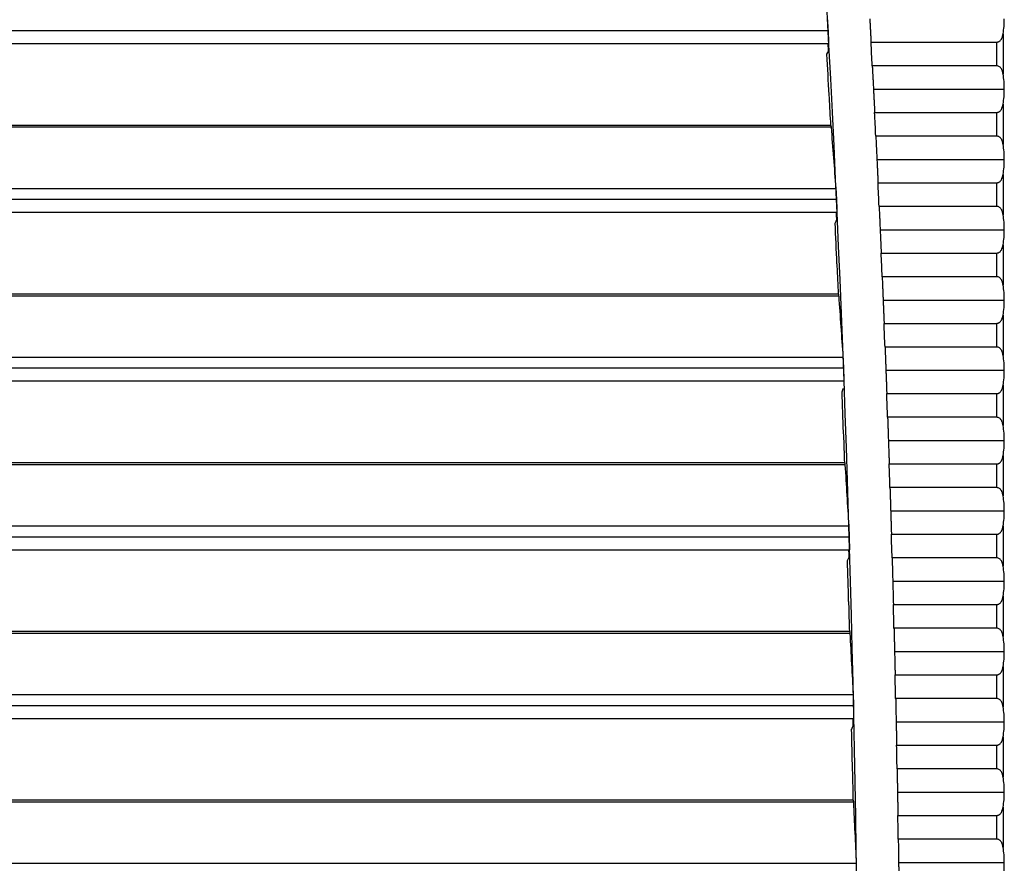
# Model space of a CAD drawing. Header units: millimetres. Extents: x 0 to 1956, y 0 to 1511.
# Tile 31 of 56: x 934 to 1004, y 1052 to 1112. Entities that reach past the tile are written whole.
import ezdxf

# ---------------------------------------------------------------- set-up
doc = ezdxf.new("R2010")
doc.units = ezdxf.units.MM
doc.header["$LTSCALE"] = 7

msp = doc.modelspace()

# ---------------------------------------------------------------- linework, layer by layer
for p, q in [((991.342, 1111.377), (738.992, 1111.377)), ((1003.796, 1111.169), (1003.796, 1108.299)), ((991.374, 1110.454), (738.959, 1110.454)), ((994.397, 1110.576), (1003.336, 1110.576)), ((1003.336, 1108.893), (1003.336, 1110.576)), ((1003.336, 1108.893), (994.486, 1108.893)), ((994.571, 1107.234), (1003.879, 1107.234)), ((1003.796, 1106.169), (1003.796, 1103.299)), ((994.654, 1105.576), (1003.336, 1105.576)), ((1003.336, 1103.893), (1003.336, 1105.576)), ((991.537, 1104.651), (866.78, 1104.651)), ((991.555, 1104.517), (866.771, 1104.517)), ((1003.336, 1103.893), (994.737, 1103.893)), ((994.817, 1102.234), (1003.879, 1102.234)), ((1003.796, 1101.169), (1003.796, 1098.299)), ((994.895, 1100.576), (1003.336, 1100.576)), ((1003.336, 1098.893), (1003.336, 1100.576)), ((738.44, 1100.172), (991.893, 1100.172)), ((991.938, 1099.377), (738.395, 1099.377)), ((991.963, 1098.454), (738.37, 1098.454)), ((1003.336, 1098.893), (994.972, 1098.893)), ((995.046, 1097.234), (1003.879, 1097.234)), ((995.119, 1095.576), (1003.336, 1095.576)), ((1003.336, 1093.893), (1003.336, 1095.576)), ((1003.796, 1096.169), (1003.796, 1093.299)), ((1003.336, 1093.893), (995.19, 1093.893)), ((992.096, 1092.517), (866.771, 1092.517)), ((992.08, 1092.651), (866.78, 1092.651)), ((995.259, 1092.234), (1003.879, 1092.234)), ((1003.796, 1091.169), (1003.796, 1088.299)), ((995.326, 1090.576), (1003.336, 1090.576)), ((1003.336, 1088.893), (1003.336, 1090.576)), ((1003.336, 1088.893), (995.392, 1088.893)), ((737.933, 1088.172), (992.4, 1088.172)), ((992.439, 1087.377), (737.895, 1087.377)), ((995.455, 1087.234), (1003.879, 1087.234)), ((992.456, 1086.454), (737.877, 1086.454)), ((1003.796, 1086.169), (1003.796, 1083.299)), ((995.516, 1085.576), (1003.336, 1085.576)), ((1003.336, 1083.893), (1003.336, 1085.576)), ((1003.336, 1083.893), (995.576, 1083.893)), ((995.634, 1082.234), (1003.879, 1082.234)), ((1003.796, 1081.169), (1003.796, 1078.299)), ((992.542, 1080.517), (866.771, 1080.517)), ((992.526, 1080.651), (866.78, 1080.651)), ((995.69, 1080.576), (1003.336, 1080.576)), ((1003.336, 1078.893), (1003.336, 1080.576)), ((1003.336, 1078.893), (995.744, 1078.893)), ((995.797, 1077.234), (1003.879, 1077.234)), ((737.523, 1076.172), (992.811, 1076.172)), ((1003.796, 1076.169), (1003.796, 1073.299)), ((992.843, 1075.377), (737.491, 1075.377)), ((995.847, 1075.576), (1003.336, 1075.576)), ((1003.336, 1073.893), (1003.336, 1075.576)), ((992.853, 1074.454), (737.48, 1074.454)), ((1003.336, 1073.893), (995.896, 1073.893)), ((995.942, 1072.234), (1003.879, 1072.234)), ((1003.796, 1071.169), (1003.796, 1068.299)), ((995.987, 1070.576), (1003.336, 1070.576)), ((1003.336, 1068.893), (1003.336, 1070.576)), ((992.891, 1068.517), (866.771, 1068.517)), ((992.876, 1068.651), (866.78, 1068.651)), ((1003.336, 1068.893), (996.031, 1068.893)), ((996.072, 1067.234), (1003.879, 1067.234)), ((1003.796, 1066.169), (1003.796, 1063.299)), ((996.111, 1065.576), (1003.336, 1065.576)), ((1003.336, 1063.893), (1003.336, 1065.576)), ((737.208, 1064.172), (993.125, 1064.172)), ((993.151, 1063.377), (737.183, 1063.377)), ((1003.336, 1063.893), (996.149, 1063.893)), ((993.154, 1062.454), (737.179, 1062.454)), ((996.184, 1062.234), (1003.879, 1062.234)), ((996.218, 1060.576), (1003.336, 1060.576)), ((1003.336, 1058.893), (1003.336, 1060.576)), ((1003.796, 1061.169), (1003.796, 1058.299)), ((1003.336, 1058.893), (996.25, 1058.893)), ((996.28, 1057.234), (1003.879, 1057.234)), ((993.144, 1056.517), (866.771, 1056.517)), ((993.13, 1056.651), (866.78, 1056.651)), ((1003.796, 1056.169), (1003.796, 1053.299)), ((996.308, 1055.576), (1003.336, 1055.576)), ((1003.336, 1053.893), (1003.336, 1055.576)), ((1003.336, 1053.893), (996.335, 1053.893)), ((736.99, 1052.172), (993.343, 1052.172)), ((996.36, 1052.234), (1003.879, 1052.234))]:
    msp.add_line(p, q)
at = {"flags": 128}
for points in [[(991.374, 1109.954), (991.37, 1110.017), (991.367, 1110.079), (991.364, 1110.142), (991.36, 1110.204), (991.357, 1110.267), (991.354, 1110.329), (991.351, 1110.392), (991.347, 1110.454)], [(991.264, 1109.71), (991.325, 1109.847), (991.374, 1109.954)], [(991.44, 1106.651), (991.425, 1106.749), (991.413, 1106.827)], [(991.959, 1097.954), (991.956, 1098.017), (991.953, 1098.079), (991.95, 1098.142), (991.948, 1098.204), (991.945, 1098.267), (991.942, 1098.329), (991.939, 1098.392), (991.936, 1098.454)], [(991.847, 1097.71), (991.91, 1097.847), (991.959, 1097.954)], [(991.998, 1094.651), (991.984, 1094.749), (991.973, 1094.827)], [(992.334, 1085.71), (992.398, 1085.847), (992.448, 1085.954)], [(992.461, 1082.651), (992.448, 1082.749), (992.437, 1082.827)], [(992.725, 1073.71), (992.79, 1073.847), (992.841, 1073.954)], [(992.841, 1073.954), (992.839, 1074.017), (992.837, 1074.079), (992.835, 1074.142), (992.833, 1074.204), (992.832, 1074.267), (992.83, 1074.329), (992.828, 1074.392), (992.826, 1074.454)], [(992.827, 1070.651), (992.815, 1070.749), (992.805, 1070.827)], [(993.02, 1061.71), (993.086, 1061.847), (993.137, 1061.954)], [(993.137, 1061.954), (993.136, 1062.017), (993.135, 1062.079), (993.133, 1062.142), (993.132, 1062.204), (993.131, 1062.267), (993.129, 1062.329), (993.128, 1062.392), (993.127, 1062.454)], [(993.097, 1058.651), (993.086, 1058.749), (993.076, 1058.827)]]:
    msp.add_lwpolyline(points, dxfattribs=at)
for radius, start, end in [(1500, 354.376187, 6.046372), (1503, 2.97477, 3.03903), (1499.825, 2.902055, 3.01234), (1499.843, 2.81878, 2.895277), (1503, 2.783924, 2.848174), (1503, 2.593109, 2.657349), (1499.825, 2.443135, 2.553378), (1503, 2.402323, 2.466553), (1499.843, 2.359896, 2.436365), (1503, 2.211564, 2.275785), (1499.825, 1.984372, 2.09458), (1503, 2.020829, 2.085042), (1499.843, 1.901163, 1.977609), (1503, 1.830117, 1.894322), (1503, 1.639424, 1.703623), (1499.825, 1.525736, 1.635916), (1499.843, 1.442552, 1.51898), (1503, 1.44875, 1.512944), (1503, 1.258092, 1.32228), (1499.825, 1.067198, 1.177357), (1503, 1.067448, 1.131632), (1499.843, 0.984034, 1.060449), (1503, 0.876816, 0.940996)]:
    msp.add_arc((-506.489, 1030.893), radius, start, end)
for points, knots in [([(991.29, 1112.172), (991.292, 1112.155), (991.295, 1112.121), (991.299, 1112.06), (991.304, 1111.993), (991.309, 1111.918), (991.315, 1111.831), (991.321, 1111.73), (991.328, 1111.616), (991.335, 1111.498), (991.339, 1111.417), (991.342, 1111.377)], [0, 0, 0, 0, 0.100574, 0.199827, 0.298805, 0.398564, 0.500135, 0.623786, 0.750364, 0.874463, 1, 1, 1, 1]), ([(994.308, 1112.234), (994.312, 1112.177), (994.318, 1112.066), (994.326, 1111.902), (994.335, 1111.744), (994.343, 1111.594), (994.35, 1111.452), (994.358, 1111.316), (994.365, 1111.189), (994.371, 1111.068), (994.377, 1110.956), (994.383, 1110.85), (994.388, 1110.752), (994.393, 1110.661), (994.396, 1110.604), (994.397, 1110.576)], [0, 0, 0, 0, 0.097039, 0.190725, 0.281059, 0.36804, 0.451669, 0.531945, 0.608868, 0.682439, 0.752656, 0.819521, 0.883034, 0.943193, 1, 1, 1, 1]), ([(991.342, 1111.377), (991.343, 1111.347), (991.346, 1111.286), (991.351, 1111.196), (991.355, 1111.108), (991.361, 1110.994), (991.366, 1110.86), (991.372, 1110.721), (991.375, 1110.605), (991.377, 1110.521), (991.377, 1110.464), (991.375, 1110.458), (991.374, 1110.454)], [0, 0, 0, 0, 0.062294, 0.124369, 0.186802, 0.250162, 0.373602, 0.499916, 0.622458, 0.749206, 0.87454, 1, 1, 1, 1]), ([(1003.336, 1110.576), (1003.353, 1110.577), (1003.389, 1110.579), (1003.441, 1110.592), (1003.491, 1110.612), (1003.55, 1110.648), (1003.614, 1110.706), (1003.689, 1110.809), (1003.756, 1110.963), (1003.782, 1111.097), (1003.796, 1111.169)], [0, 0, 0, 0, 0.06087, 0.121652, 0.184319, 0.250676, 0.369054, 0.500989, 0.728481, 1, 1, 1, 1]), ([(994.486, 1108.893), (994.488, 1108.845), (994.494, 1108.743), (994.503, 1108.57), (994.513, 1108.366), (994.526, 1108.13), (994.539, 1107.86), (994.555, 1107.558), (994.565, 1107.345), (994.571, 1107.234)], [0, 0, 0, 0, 0.096131, 0.207841, 0.335129, 0.477991, 0.636426, 0.810431, 1, 1, 1, 1]), ([(1003.796, 1108.299), (1003.789, 1108.337), (1003.776, 1108.41), (1003.748, 1108.511), (1003.714, 1108.6), (1003.67, 1108.684), (1003.615, 1108.762), (1003.538, 1108.831), (1003.445, 1108.882), (1003.371, 1108.889), (1003.336, 1108.893)], [0, 0, 0, 0, 0.1416631, 0.2715652, 0.3904567, 0.4993164, 0.6309156, 0.7491233, 0.8782856, 1, 1, 1, 1]), ([(994.571, 1107.234), (994.574, 1107.178), (994.58, 1107.066), (994.588, 1106.902), (994.596, 1106.745), (994.603, 1106.595), (994.61, 1106.453), (994.617, 1106.317), (994.624, 1106.19), (994.63, 1106.069), (994.635, 1105.957), (994.641, 1105.851), (994.646, 1105.753), (994.65, 1105.662), (994.653, 1105.604), (994.654, 1105.576)], [0, 0, 0, 0, 0.09686, 0.190397, 0.280611, 0.367503, 0.451072, 0.531318, 0.608241, 0.681842, 0.752119, 0.819074, 0.882706, 0.943014, 1, 1, 1, 1]), ([(1003.336, 1105.576), (1003.353, 1105.577), (1003.389, 1105.579), (1003.441, 1105.592), (1003.491, 1105.612), (1003.55, 1105.648), (1003.614, 1105.706), (1003.689, 1105.809), (1003.756, 1105.963), (1003.782, 1106.097), (1003.796, 1106.169)], [0, 0, 0, 0, 0.06087, 0.121652, 0.184319, 0.250676, 0.369054, 0.500989, 0.728481, 1, 1, 1, 1]), ([(991.539, 1104.651), (991.54, 1104.65), (991.541, 1104.648), (991.543, 1104.637), (991.546, 1104.615), (991.55, 1104.578), (991.553, 1104.537), (991.555, 1104.517)], [0, 0, 0, 0, 0.165247, 0.331004, 0.498525, 0.749054, 1, 1, 1, 1]), ([(994.737, 1103.893), (994.74, 1103.845), (994.745, 1103.743), (994.753, 1103.571), (994.763, 1103.368), (994.774, 1103.131), (994.787, 1102.862), (994.802, 1102.559), (994.812, 1102.346), (994.817, 1102.234)], [0, 0, 0, 0, 0.095592, 0.206944, 0.334052, 0.476915, 0.63553, 0.809892, 1, 1, 1, 1]), ([(1003.796, 1103.299), (1003.789, 1103.337), (1003.776, 1103.41), (1003.748, 1103.511), (1003.714, 1103.6), (1003.67, 1103.684), (1003.615, 1103.762), (1003.538, 1103.831), (1003.445, 1103.882), (1003.371, 1103.889), (1003.336, 1103.893)], [0, 0, 0, 0, 0.141663, 0.271565, 0.390457, 0.499316, 0.630916, 0.749123, 0.878286, 1, 1, 1, 1]), ([(994.817, 1102.234), (994.82, 1102.178), (994.825, 1102.066), (994.833, 1101.903), (994.84, 1101.746), (994.847, 1101.596), (994.854, 1101.454), (994.86, 1101.318), (994.866, 1101.191), (994.872, 1101.07), (994.877, 1100.957), (994.882, 1100.852), (994.887, 1100.753), (994.891, 1100.662), (994.894, 1100.604), (994.895, 1100.576)], [0, 0, 0, 0, 0.096658, 0.190028, 0.280108, 0.366899, 0.450401, 0.530614, 0.607537, 0.681171, 0.751516, 0.818571, 0.882337, 0.942813, 1, 1, 1, 1]), ([(1003.336, 1100.576), (1003.353, 1100.577), (1003.389, 1100.579), (1003.441, 1100.592), (1003.491, 1100.612), (1003.55, 1100.648), (1003.614, 1100.706), (1003.689, 1100.809), (1003.756, 1100.963), (1003.782, 1101.097), (1003.796, 1101.169)], [0, 0, 0, 0, 0.06087, 0.121652, 0.184319, 0.250676, 0.369054, 0.500989, 0.728481, 1, 1, 1, 1]), ([(991.893, 1100.172), (991.895, 1100.155), (991.897, 1100.121), (991.901, 1100.06), (991.906, 1099.993), (991.91, 1099.918), (991.915, 1099.831), (991.921, 1099.73), (991.927, 1099.616), (991.933, 1099.498), (991.936, 1099.417), (991.938, 1099.377)], [0, 0, 0, 0, 0.100581, 0.199838, 0.298816, 0.398571, 0.500133, 0.623786, 0.750361, 0.874462, 1, 1, 1, 1]), ([(991.938, 1099.377), (991.94, 1099.346), (991.942, 1099.286), (991.946, 1099.196), (991.95, 1099.108), (991.954, 1098.994), (991.959, 1098.86), (991.963, 1098.721), (991.966, 1098.605), (991.967, 1098.521), (991.966, 1098.464), (991.964, 1098.458), (991.963, 1098.454)], [0, 0, 0, 0, 0.062292, 0.124366, 0.1868, 0.250162, 0.373597, 0.499917, 0.622456, 0.749205, 0.874537, 1, 1, 1, 1]), ([(994.972, 1098.893), (994.974, 1098.846), (994.979, 1098.744), (994.987, 1098.572), (994.996, 1098.37), (995.007, 1098.133), (995.019, 1097.864), (995.032, 1097.56), (995.041, 1097.346), (995.046, 1097.234)], [0, 0, 0, 0, 0.0949602, 0.2058904, 0.3327884, 0.4756516, 0.6344769, 0.809261, 1, 1, 1, 1]), ([(1003.796, 1098.299), (1003.789, 1098.337), (1003.776, 1098.41), (1003.748, 1098.511), (1003.714, 1098.6), (1003.67, 1098.684), (1003.615, 1098.762), (1003.538, 1098.831), (1003.445, 1098.882), (1003.371, 1098.889), (1003.336, 1098.893)], [0, 0, 0, 0, 0.141663, 0.271565, 0.390457, 0.499316, 0.630916, 0.749123, 0.878286, 1, 1, 1, 1]), ([(995.046, 1097.234), (995.049, 1097.178), (995.054, 1097.067), (995.061, 1096.904), (995.068, 1096.747), (995.074, 1096.597), (995.08, 1096.455), (995.086, 1096.32), (995.092, 1096.192), (995.097, 1096.072), (995.102, 1095.959), (995.107, 1095.853), (995.111, 1095.754), (995.115, 1095.662), (995.117, 1095.604), (995.119, 1095.576)], [0, 0, 0, 0, 0.09643, 0.18961, 0.279538, 0.366215, 0.449641, 0.529816, 0.606739, 0.680411, 0.750832, 0.818001, 0.881919, 0.942585, 1, 1, 1, 1]), ([(1003.336, 1095.576), (1003.353, 1095.577), (1003.389, 1095.579), (1003.441, 1095.592), (1003.491, 1095.612), (1003.55, 1095.648), (1003.614, 1095.706), (1003.689, 1095.809), (1003.756, 1095.963), (1003.782, 1096.097), (1003.796, 1096.169)], [0, 0, 0, 0, 0.06087, 0.121652, 0.184319, 0.250676, 0.369054, 0.500989, 0.728481, 1, 1, 1, 1]), ([(995.19, 1093.893), (995.192, 1093.846), (995.196, 1093.745), (995.204, 1093.574), (995.212, 1093.372), (995.222, 1093.136), (995.233, 1092.866), (995.246, 1092.561), (995.254, 1092.346), (995.259, 1092.234)], [0, 0, 0, 0, 0.094208, 0.204637, 0.331285, 0.474148, 0.633224, 0.80851, 1, 1, 1, 1]), ([(1003.796, 1093.299), (1003.789, 1093.337), (1003.776, 1093.41), (1003.748, 1093.511), (1003.714, 1093.6), (1003.67, 1093.684), (1003.615, 1093.762), (1003.538, 1093.831), (1003.445, 1093.882), (1003.371, 1093.889), (1003.336, 1093.893)], [0, 0, 0, 0, 0.1416631, 0.2715652, 0.3904567, 0.4993164, 0.6309156, 0.7491233, 0.8782856, 1, 1, 1, 1]), ([(992.082, 1092.651), (992.083, 1092.65), (992.084, 1092.648), (992.086, 1092.637), (992.088, 1092.615), (992.092, 1092.578), (992.095, 1092.537), (992.096, 1092.517)], [0, 0, 0, 0, 0.165253, 0.33101, 0.498527, 0.749059, 1, 1, 1, 1]), ([(995.259, 1092.234), (995.261, 1092.178), (995.266, 1092.067), (995.272, 1091.904), (995.279, 1091.748), (995.285, 1091.599), (995.29, 1091.456), (995.296, 1091.321), (995.301, 1091.193), (995.306, 1091.073), (995.31, 1090.96), (995.315, 1090.854), (995.319, 1090.755), (995.322, 1090.663), (995.325, 1090.604), (995.326, 1090.576)], [0, 0, 0, 0, 0.09617, 0.1891323, 0.278887, 0.365434, 0.4487731, 0.5289044, 0.6058278, 0.6795432, 0.7500506, 0.8173501, 0.8814414, 0.9423248, 1, 1, 1, 1]), ([(1003.336, 1090.576), (1003.353, 1090.577), (1003.389, 1090.579), (1003.441, 1090.592), (1003.491, 1090.612), (1003.55, 1090.648), (1003.614, 1090.706), (1003.689, 1090.809), (1003.756, 1090.963), (1003.782, 1091.097), (1003.796, 1091.169)], [0, 0, 0, 0, 0.06087, 0.121652, 0.184319, 0.250676, 0.369054, 0.500989, 0.728481, 1, 1, 1, 1]), ([(995.392, 1088.893), (995.393, 1088.847), (995.397, 1088.746), (995.404, 1088.576), (995.412, 1088.375), (995.421, 1088.139), (995.431, 1087.868), (995.442, 1087.563), (995.451, 1087.347), (995.455, 1087.234)], [0, 0, 0, 0, 0.093299, 0.203122, 0.329467, 0.47233, 0.63171, 0.807601, 1, 1, 1, 1]), ([(1003.796, 1088.299), (1003.789, 1088.337), (1003.776, 1088.41), (1003.748, 1088.511), (1003.714, 1088.6), (1003.67, 1088.684), (1003.615, 1088.762), (1003.538, 1088.831), (1003.445, 1088.882), (1003.371, 1088.889), (1003.336, 1088.893)], [0, 0, 0, 0, 0.141663, 0.271565, 0.390457, 0.499316, 0.630916, 0.749123, 0.878286, 1, 1, 1, 1]), ([(992.4, 1088.172), (992.401, 1088.155), (992.403, 1088.121), (992.407, 1088.06), (992.411, 1087.993), (992.415, 1087.918), (992.419, 1087.831), (992.424, 1087.73), (992.429, 1087.616), (992.434, 1087.498), (992.437, 1087.417), (992.439, 1087.377)], [0, 0, 0, 0, 0.100588, 0.199848, 0.298826, 0.398577, 0.500132, 0.623785, 0.750358, 0.87446, 1, 1, 1, 1]), ([(992.439, 1087.377), (992.44, 1087.346), (992.442, 1087.286), (992.445, 1087.196), (992.448, 1087.108), (992.451, 1086.994), (992.455, 1086.86), (992.458, 1086.721), (992.46, 1086.605), (992.46, 1086.521), (992.459, 1086.464), (992.457, 1086.458), (992.456, 1086.454)], [0, 0, 0, 0, 0.06229, 0.124363, 0.186798, 0.250163, 0.373594, 0.499917, 0.622455, 0.749204, 0.874536, 1, 1, 1, 1]), ([(995.455, 1087.234), (995.457, 1087.178), (995.461, 1087.068), (995.467, 1086.905), (995.473, 1086.749), (995.478, 1086.6), (995.484, 1086.458), (995.489, 1086.323), (995.493, 1086.195), (995.498, 1086.075), (995.502, 1085.961), (995.506, 1085.855), (995.509, 1085.756), (995.513, 1085.663), (995.515, 1085.604), (995.516, 1085.576)], [0, 0, 0, 0, 0.09587, 0.188581, 0.278136, 0.364533, 0.447772, 0.527853, 0.604776, 0.678542, 0.749149, 0.816599, 0.880891, 0.942024, 1, 1, 1, 1]), ([(1003.336, 1085.576), (1003.353, 1085.577), (1003.389, 1085.579), (1003.441, 1085.592), (1003.491, 1085.612), (1003.55, 1085.648), (1003.614, 1085.706), (1003.689, 1085.809), (1003.756, 1085.963), (1003.782, 1086.097), (1003.796, 1086.169)], [0, 0, 0, 0, 0.06087, 0.121652, 0.184319, 0.250676, 0.369054, 0.500989, 0.728481, 1, 1, 1, 1]), ([(995.576, 1083.893), (995.578, 1083.847), (995.582, 1083.748), (995.588, 1083.579), (995.595, 1083.378), (995.603, 1083.142), (995.612, 1082.871), (995.623, 1082.564), (995.63, 1082.348), (995.634, 1082.234)], [0, 0, 0, 0, 0.0921774, 0.201253, 0.3272243, 0.4700884, 0.6298416, 0.8064803, 1, 1, 1, 1]), ([(1003.796, 1083.299), (1003.789, 1083.337), (1003.776, 1083.41), (1003.748, 1083.511), (1003.714, 1083.6), (1003.67, 1083.684), (1003.615, 1083.762), (1003.538, 1083.831), (1003.445, 1083.882), (1003.371, 1083.889), (1003.336, 1083.893)], [0, 0, 0, 0, 0.141663, 0.271565, 0.390457, 0.499316, 0.630916, 0.749123, 0.878286, 1, 1, 1, 1]), ([(995.634, 1082.234), (995.636, 1082.174), (995.64, 1082.055), (995.646, 1081.88), (995.652, 1081.713), (995.657, 1081.554), (995.662, 1081.403), (995.667, 1081.26), (995.671, 1081.126), (995.676, 1081), (995.68, 1080.882), (995.683, 1080.773), (995.687, 1080.671), (995.689, 1080.607), (995.69, 1080.576)], [0, 0, 0, 0, 0.103338, 0.203039, 0.299104, 0.391531, 0.48032, 0.565473, 0.646988, 0.724866, 0.799106, 0.869708, 0.936673, 1, 1, 1, 1]), ([(1003.336, 1080.576), (1003.353, 1080.577), (1003.389, 1080.579), (1003.441, 1080.592), (1003.491, 1080.612), (1003.55, 1080.648), (1003.614, 1080.706), (1003.689, 1080.809), (1003.756, 1080.963), (1003.782, 1081.097), (1003.796, 1081.169)], [0, 0, 0, 0, 0.06087, 0.121652, 0.184319, 0.250676, 0.369054, 0.500989, 0.728481, 1, 1, 1, 1]), ([(992.528, 1080.651), (992.529, 1080.65), (992.53, 1080.648), (992.532, 1080.637), (992.534, 1080.615), (992.538, 1080.578), (992.54, 1080.537), (992.542, 1080.517)], [0, 0, 0, 0, 0.165257, 0.331016, 0.498528, 0.749063, 1, 1, 1, 1]), ([(995.744, 1078.893), (995.746, 1078.848), (995.749, 1078.75), (995.754, 1078.583), (995.761, 1078.382), (995.768, 1078.147), (995.777, 1077.875), (995.786, 1077.567), (995.793, 1077.348), (995.797, 1077.234)], [0, 0, 0, 0, 0.09076, 0.198891, 0.324391, 0.467255, 0.627481, 0.805064, 1, 1, 1, 1]), ([(1003.796, 1078.299), (1003.789, 1078.337), (1003.776, 1078.41), (1003.748, 1078.511), (1003.714, 1078.6), (1003.67, 1078.684), (1003.615, 1078.762), (1003.538, 1078.831), (1003.445, 1078.882), (1003.371, 1078.889), (1003.336, 1078.893)], [0, 0, 0, 0, 0.141663, 0.271565, 0.390457, 0.499316, 0.630916, 0.749123, 0.878286, 1, 1, 1, 1]), ([(995.797, 1077.234), (995.798, 1077.174), (995.802, 1077.056), (995.807, 1076.882), (995.812, 1076.715), (995.817, 1076.556), (995.822, 1076.405), (995.826, 1076.263), (995.83, 1076.128), (995.834, 1076.002), (995.838, 1075.884), (995.841, 1075.774), (995.844, 1075.672), (995.846, 1075.607), (995.847, 1075.576)], [0, 0, 0, 0, 0.102892, 0.202229, 0.298009, 0.390233, 0.478901, 0.564013, 0.645569, 0.723568, 0.798011, 0.868897, 0.936227, 1, 1, 1, 1]), ([(992.811, 1076.172), (992.812, 1076.155), (992.814, 1076.121), (992.817, 1076.06), (992.82, 1075.993), (992.823, 1075.918), (992.827, 1075.831), (992.831, 1075.73), (992.835, 1075.616), (992.839, 1075.498), (992.841, 1075.417), (992.843, 1075.377)], [0, 0, 0, 0, 0.100594, 0.199856, 0.298833, 0.398582, 0.500131, 0.623784, 0.750356, 0.874458, 1, 1, 1, 1]), ([(1003.336, 1075.576), (1003.353, 1075.577), (1003.389, 1075.579), (1003.441, 1075.592), (1003.491, 1075.612), (1003.55, 1075.648), (1003.614, 1075.706), (1003.689, 1075.809), (1003.756, 1075.963), (1003.782, 1076.097), (1003.796, 1076.169)], [0, 0, 0, 0, 0.06087, 0.121652, 0.184319, 0.250676, 0.369054, 0.500989, 0.728481, 1, 1, 1, 1]), ([(992.843, 1075.377), (992.844, 1075.346), (992.845, 1075.286), (992.848, 1075.196), (992.85, 1075.108), (992.852, 1074.994), (992.855, 1074.86), (992.857, 1074.72), (992.858, 1074.605), (992.858, 1074.521), (992.856, 1074.464), (992.854, 1074.458), (992.853, 1074.454)], [0, 0, 0, 0, 0.062288, 0.12436, 0.186796, 0.250164, 0.373591, 0.499918, 0.622454, 0.749204, 0.874535, 1, 1, 1, 1]), ([(995.896, 1073.893), (995.897, 1073.849), (995.9, 1073.752), (995.905, 1073.587), (995.91, 1073.388), (995.917, 1073.153), (995.925, 1072.88), (995.933, 1072.57), (995.939, 1072.35), (995.942, 1072.234)], [0, 0, 0, 0, 0.088913, 0.195813, 0.320698, 0.463563, 0.624405, 0.803219, 1, 1, 1, 1]), ([(1003.796, 1073.299), (1003.789, 1073.337), (1003.776, 1073.41), (1003.748, 1073.511), (1003.714, 1073.6), (1003.67, 1073.684), (1003.615, 1073.762), (1003.538, 1073.831), (1003.445, 1073.882), (1003.371, 1073.889), (1003.336, 1073.893)], [0, 0, 0, 0, 0.141663, 0.271565, 0.390457, 0.499316, 0.630916, 0.749123, 0.878286, 1, 1, 1, 1]), ([(995.942, 1072.234), (995.944, 1072.174), (995.947, 1072.056), (995.952, 1071.883), (995.957, 1071.717), (995.961, 1071.559), (995.965, 1071.408), (995.969, 1071.266), (995.972, 1071.131), (995.976, 1071.005), (995.979, 1070.886), (995.982, 1070.775), (995.985, 1070.672), (995.986, 1070.608), (995.987, 1070.576)], [0, 0, 0, 0, 0.1023567, 0.2012549, 0.2966945, 0.3886754, 0.4771974, 0.5622606, 0.6438649, 0.7220102, 0.7966964, 0.8679234, 0.9356913, 1, 1, 1, 1]), ([(1003.336, 1070.576), (1003.353, 1070.577), (1003.389, 1070.579), (1003.441, 1070.592), (1003.491, 1070.612), (1003.55, 1070.648), (1003.614, 1070.706), (1003.689, 1070.809), (1003.756, 1070.963), (1003.782, 1071.097), (1003.796, 1071.169)], [0, 0, 0, 0, 0.06087, 0.121652, 0.184319, 0.250676, 0.369054, 0.500989, 0.728481, 1, 1, 1, 1]), ([(992.879, 1068.651), (992.879, 1068.65), (992.88, 1068.648), (992.882, 1068.637), (992.884, 1068.615), (992.887, 1068.578), (992.89, 1068.537), (992.891, 1068.517)], [0, 0, 0, 0, 0.165261, 0.33102, 0.498528, 0.749066, 1, 1, 1, 1]), ([(996.031, 1068.893), (996.032, 1068.85), (996.034, 1068.756), (996.038, 1068.593), (996.043, 1068.396), (996.049, 1068.161), (996.056, 1067.886), (996.064, 1067.573), (996.069, 1067.351), (996.072, 1067.234)], [0, 0, 0, 0, 0.0864067, 0.1916364, 0.315686, 0.4585518, 0.6202294, 0.800714, 1, 1, 1, 1]), ([(1003.796, 1068.299), (1003.789, 1068.337), (1003.776, 1068.41), (1003.748, 1068.511), (1003.714, 1068.6), (1003.67, 1068.684), (1003.615, 1068.762), (1003.538, 1068.831), (1003.445, 1068.882), (1003.371, 1068.889), (1003.336, 1068.893)], [0, 0, 0, 0, 0.141663, 0.271565, 0.390457, 0.499316, 0.630916, 0.749123, 0.878286, 1, 1, 1, 1]), ([(996.072, 1067.234), (996.073, 1067.175), (996.076, 1067.057), (996.08, 1066.885), (996.084, 1066.72), (996.088, 1066.562), (996.091, 1066.412), (996.095, 1066.269), (996.098, 1066.134), (996.101, 1066.008), (996.104, 1065.888), (996.106, 1065.777), (996.109, 1065.673), (996.11, 1065.608), (996.111, 1065.576)], [0, 0, 0, 0, 0.101701, 0.200063, 0.295086, 0.386769, 0.475112, 0.560116, 0.64178, 0.720104, 0.795088, 0.866732, 0.935036, 1, 1, 1, 1]), ([(1003.336, 1065.576), (1003.353, 1065.577), (1003.389, 1065.579), (1003.441, 1065.592), (1003.491, 1065.612), (1003.55, 1065.648), (1003.614, 1065.706), (1003.689, 1065.809), (1003.756, 1065.963), (1003.782, 1066.097), (1003.796, 1066.169)], [0, 0, 0, 0, 0.06087, 0.121652, 0.184319, 0.250676, 0.369054, 0.500989, 0.728481, 1, 1, 1, 1]), ([(993.125, 1064.172), (993.126, 1064.155), (993.127, 1064.121), (993.13, 1064.06), (993.133, 1063.993), (993.136, 1063.918), (993.138, 1063.831), (993.142, 1063.73), (993.145, 1063.616), (993.148, 1063.498), (993.15, 1063.417), (993.151, 1063.377)], [0, 0, 0, 0, 0.1005979, 0.1998622, 0.2988393, 0.398585, 0.5001309, 0.6237829, 0.7503534, 0.8744566, 1, 1, 1, 1]), ([(993.151, 1063.377), (993.151, 1063.346), (993.152, 1063.286), (993.154, 1063.196), (993.156, 1063.108), (993.157, 1062.994), (993.159, 1062.86), (993.16, 1062.72), (993.16, 1062.605), (993.159, 1062.521), (993.157, 1062.464), (993.155, 1062.458), (993.154, 1062.454)], [0, 0, 0, 0, 0.062286, 0.124358, 0.186794, 0.250164, 0.373588, 0.499918, 0.622454, 0.749204, 0.874534, 1, 1, 1, 1]), ([(996.149, 1063.893), (996.15, 1063.852), (996.152, 1063.76), (996.155, 1063.602), (996.16, 1063.407), (996.165, 1063.172), (996.171, 1062.896), (996.177, 1062.579), (996.182, 1062.353), (996.184, 1062.234)], [0, 0, 0, 0, 0.082811, 0.185645, 0.308498, 0.451364, 0.614241, 0.797122, 1, 1, 1, 1]), ([(1003.796, 1063.299), (1003.789, 1063.337), (1003.776, 1063.41), (1003.748, 1063.511), (1003.714, 1063.6), (1003.67, 1063.684), (1003.615, 1063.762), (1003.538, 1063.831), (1003.445, 1063.882), (1003.371, 1063.889), (1003.336, 1063.893)], [0, 0, 0, 0, 0.141663, 0.271565, 0.390457, 0.499316, 0.630916, 0.749123, 0.878286, 1, 1, 1, 1]), ([(996.184, 1062.234), (996.186, 1062.175), (996.188, 1062.059), (996.191, 1061.888), (996.195, 1061.723), (996.198, 1061.566), (996.201, 1061.416), (996.204, 1061.273), (996.207, 1061.139), (996.209, 1061.011), (996.212, 1060.892), (996.214, 1060.779), (996.216, 1060.675), (996.217, 1060.608), (996.218, 1060.576)], [0, 0, 0, 0, 0.100881, 0.198572, 0.293072, 0.384382, 0.472502, 0.557431, 0.639169, 0.717717, 0.793074, 0.86524, 0.934216, 1, 1, 1, 1]), ([(1003.336, 1060.576), (1003.353, 1060.577), (1003.389, 1060.579), (1003.441, 1060.592), (1003.491, 1060.612), (1003.55, 1060.648), (1003.614, 1060.706), (1003.689, 1060.809), (1003.756, 1060.963), (1003.782, 1061.097), (1003.796, 1061.169)], [0, 0, 0, 0, 0.06087, 0.121652, 0.184319, 0.250676, 0.369054, 0.500989, 0.728481, 1, 1, 1, 1]), ([(996.25, 1058.893), (996.251, 1058.855), (996.253, 1058.768), (996.256, 1058.616), (996.259, 1058.424), (996.263, 1058.19), (996.268, 1057.911), (996.274, 1057.588), (996.278, 1057.356), (996.28, 1057.234)], [0, 0, 0, 0, 0.0772228, 0.1763319, 0.2973234, 0.4401923, 0.6049326, 0.7915378, 1, 1, 1, 1]), ([(1003.796, 1058.299), (1003.789, 1058.337), (1003.776, 1058.41), (1003.748, 1058.511), (1003.714, 1058.6), (1003.67, 1058.684), (1003.615, 1058.762), (1003.538, 1058.831), (1003.445, 1058.882), (1003.371, 1058.889), (1003.336, 1058.893)], [0, 0, 0, 0, 0.141663, 0.271565, 0.390457, 0.499316, 0.630916, 0.749123, 0.878286, 1, 1, 1, 1]), ([(996.28, 1057.234), (996.281, 1057.176), (996.283, 1057.061), (996.286, 1056.891), (996.289, 1056.728), (996.292, 1056.571), (996.294, 1056.422), (996.297, 1056.279), (996.299, 1056.144), (996.301, 1056.016), (996.303, 1055.896), (996.305, 1055.782), (996.307, 1055.676), (996.308, 1055.609), (996.308, 1055.576)], [0, 0, 0, 0, 0.099824, 0.19665, 0.290478, 0.381307, 0.469138, 0.553971, 0.635806, 0.714642, 0.790479, 0.863318, 0.933158, 1, 1, 1, 1]), ([(993.133, 1056.651), (993.133, 1056.65), (993.134, 1056.648), (993.136, 1056.637), (993.138, 1056.615), (993.141, 1056.578), (993.143, 1056.537), (993.144, 1056.517)], [0, 0, 0, 0, 0.165265, 0.331024, 0.498529, 0.749068, 1, 1, 1, 1]), ([(1003.336, 1055.576), (1003.353, 1055.577), (1003.389, 1055.579), (1003.441, 1055.592), (1003.491, 1055.612), (1003.55, 1055.648), (1003.614, 1055.706), (1003.689, 1055.809), (1003.756, 1055.963), (1003.782, 1056.097), (1003.796, 1056.169)], [0, 0, 0, 0, 0.0608704, 0.1216521, 0.1843187, 0.2506761, 0.3690545, 0.5009893, 0.7284807, 1, 1, 1, 1]), ([(1003.796, 1053.299), (1003.789, 1053.337), (1003.776, 1053.41), (1003.748, 1053.511), (1003.714, 1053.6), (1003.67, 1053.684), (1003.615, 1053.762), (1003.538, 1053.831), (1003.445, 1053.882), (1003.371, 1053.889), (1003.336, 1053.893)], [0, 0, 0, 0, 0.141663, 0.271565, 0.390457, 0.499316, 0.630916, 0.749123, 0.878286, 1, 1, 1, 1]), ([(996.36, 1052.234), (996.36, 1052.177), (996.362, 1052.063), (996.364, 1051.895), (996.367, 1051.734), (996.369, 1051.578), (996.371, 1051.429), (996.373, 1051.287), (996.375, 1051.151), (996.376, 1051.023), (996.378, 1050.901), (996.379, 1050.786), (996.381, 1050.678), (996.382, 1050.609), (996.382, 1050.576)], [0, 0, 0, 0, 0.0984103, 0.1940796, 0.2870076, 0.3771945, 0.4646401, 0.5493444, 0.6313073, 0.7105289, 0.7870089, 0.8607475, 0.9317445, 1, 1, 1, 1])]:
    msp.add_open_spline(points, degree=3, knots=knots)
for points in [[(1003.796, 1111.169), (1003.85, 1111.507), (1003.879, 1111.873), (1003.879, 1112.234)], [(1003.879, 1107.234), (1003.879, 1107.595), (1003.85, 1107.962), (1003.796, 1108.299)], [(1003.796, 1106.169), (1003.85, 1106.507), (1003.879, 1106.873), (1003.879, 1107.234)], [(991.555, 1104.517), (991.67, 1103.069), (991.783, 1101.62), (991.893, 1100.172)], [(1003.879, 1102.234), (1003.879, 1102.595), (1003.85, 1102.962), (1003.796, 1103.299)], [(1003.796, 1101.169), (1003.85, 1101.507), (1003.879, 1101.873), (1003.879, 1102.234)], [(1003.879, 1097.234), (1003.879, 1097.595), (1003.85, 1097.962), (1003.796, 1098.299)], [(1003.796, 1096.169), (1003.85, 1096.507), (1003.879, 1096.873), (1003.879, 1097.234)], [(1003.879, 1092.234), (1003.879, 1092.595), (1003.85, 1092.962), (1003.796, 1093.299)], [(992.096, 1092.517), (992.2, 1091.069), (992.301, 1089.62), (992.4, 1088.172)], [(1003.796, 1091.169), (1003.85, 1091.507), (1003.879, 1091.873), (1003.879, 1092.234)], [(1003.879, 1087.234), (1003.879, 1087.595), (1003.85, 1087.962), (1003.796, 1088.299)], [(1003.796, 1086.169), (1003.85, 1086.507), (1003.879, 1086.873), (1003.879, 1087.234)], [(1003.879, 1082.234), (1003.879, 1082.595), (1003.85, 1082.962), (1003.796, 1083.299)], [(1003.796, 1081.169), (1003.85, 1081.507), (1003.879, 1081.873), (1003.879, 1082.234)], [(992.542, 1080.517), (992.633, 1079.068), (992.723, 1077.62), (992.811, 1076.172)], [(1003.879, 1077.234), (1003.879, 1077.595), (1003.85, 1077.962), (1003.796, 1078.299)], [(1003.796, 1076.169), (1003.85, 1076.507), (1003.879, 1076.873), (1003.879, 1077.234)], [(1003.879, 1072.234), (1003.879, 1072.595), (1003.85, 1072.962), (1003.796, 1073.299)], [(1003.796, 1071.169), (1003.85, 1071.507), (1003.879, 1071.873), (1003.879, 1072.234)], [(992.891, 1068.517), (992.971, 1067.068), (993.049, 1065.62), (993.125, 1064.172)], [(1003.879, 1067.234), (1003.879, 1067.595), (1003.85, 1067.962), (1003.796, 1068.299)], [(1003.796, 1066.169), (1003.85, 1066.507), (1003.879, 1066.873), (1003.879, 1067.234)], [(1003.879, 1062.234), (1003.879, 1062.595), (1003.85, 1062.962), (1003.796, 1063.299)], [(1003.796, 1061.169), (1003.85, 1061.507), (1003.879, 1061.873), (1003.879, 1062.234)], [(1003.879, 1057.234), (1003.879, 1057.595), (1003.85, 1057.962), (1003.796, 1058.299)], [(1003.796, 1056.169), (1003.85, 1056.507), (1003.879, 1056.873), (1003.879, 1057.234)], [(993.144, 1056.517), (993.212, 1055.068), (993.279, 1053.62), (993.343, 1052.172)], [(996.335, 1053.893), (996.343, 1053.404), (996.351, 1052.82), (996.36, 1052.234)], [(1003.879, 1052.234), (1003.879, 1052.595), (1003.85, 1052.962), (1003.796, 1053.299)], [(1003.796, 1051.169), (1003.85, 1051.507), (1003.879, 1051.873), (1003.879, 1052.234)]]:
    msp.add_open_spline(points, degree=3)

doc.saveas('drawing.dxf')
